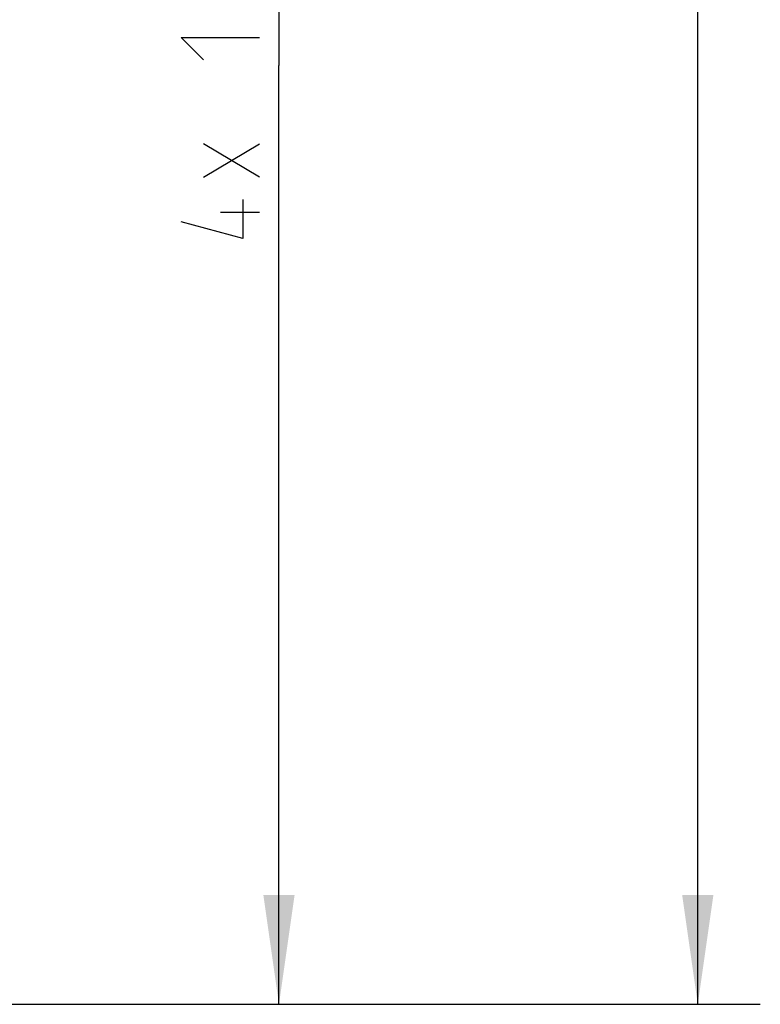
# Model space of a CAD drawing. Header units: millimetres. Extents: x 0 to 420, y 0 to 297.
# Tile 82 of 212: x 201 to 225, y 191 to 222. Entities that reach past the tile are written whole.
import ezdxf

# ---------------------------------------------------------------- set-up
doc = ezdxf.new("R2010")
doc.units = ezdxf.units.MM
doc.header["$LTSCALE"] = 23.1
doc.layers.get('0').update_dxf_attribs({"linetype": 'CONTINUOUS'})
doc.layers.add('DIM_PILOTEES', color=7, linetype='CONTINUOUS')
doc.styles.get("Standard").update_dxf_attribs({"font": 'txt', "width": 0.7})
doc.dimstyles.new('DIMSTYLE_3', dxfattribs={"dimtxt": 2.5, "dimasz": 3.5, "dimexe": 2, "dimexo": 0, "dimtad": 1, "dimdec": 0, "dimlfac": 2, "dimdsep": 46, "dimtxsty": 'Standard', "dimblk": '_FILLED', "dimblk1": '_FILLED', "dimblk2": '_FILLED', "dimcen": 0.09, "dimazin": 2, "dimtp": 0.5, "dimtm": 0.5, "dimtfac": 1, "dimtdec": 0, "dimtofl": 0, "dimtmove": 0, "dimatfit": 3, "dimldrblk": '_FILLED', "dimfxl": 0, "dimtolj": 1, "dimarcsym": 0})

# ---------------------------------------------------------------- blocks, each defined once
blk = doc.blocks.new('_FILLED')
at = {"color": 0, "linetype": 'ByBlock'}
blk.add_solid([(0, 0), (-1, 0.1429), (-1, -0.1429)], dxfattribs=at)
blk = doc.blocks.new('*D4')
at = {"layer": 'DIM_PILOTEES', "color": 2, "linetype": 'Continuous'}
for p, q in [((199.519, 250.582), (211.339, 250.582)), ((209.339, 250.582), (209.339, 220.557)), ((209.339, 190.532), (209.339, 220.557)), ((199.072, 190.532), (211.339, 190.532))]:
    blk.add_line(p, q, dxfattribs=at)
at = {"layer": 'DIM_PILOTEES', "color": 2, "linetype": 'Continuous', "xscale": 3.5, "yscale": 3.5, "zscale": 3.5}
for p, rotation in [((209.339, 250.582), 90), ((209.339, 190.532), 270)]:
    blk.add_blockref('_FILLED', p, dxfattribs=dict(at, rotation=rotation))
at = {"layer": 'DIM_PILOTEES', "color": 2, "linetype": 'Continuous', "insert": (206.214, 220.557), "char_height": 2.5, "width": 16.60714, "attachment_point": 2, "rotation": 90, "line_spacing_factor": 0.9}
blk.add_mtext('{\\ftxt;\\W0.0001;\\H0.0001;\\~}{\\ftxt;\\W2.2857142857;\\H2.5; }{\\ftxt;\\W0.0001;\\H0.0001;\\~}{\\ftxt;\\W0.0001;\\H0.0001;\\~}{\\ftxt;\\W2.1428571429;\\H2.5; }{\\ftxt;\\W0.0001;\\H0.0001;\\~}', dxfattribs=at)
blk = doc.blocks.new('*D5')
at = {"layer": 'DIM_PILOTEES', "color": 2, "linetype": 'Continuous'}
for p, q in [((185.269, 267.082), (224.739, 267.082)), ((222.739, 267.082), (222.739, 228.807)), ((222.739, 190.532), (222.739, 228.807)), ((199.072, 190.532), (224.739, 190.532))]:
    blk.add_line(p, q, dxfattribs=at)
at = {"layer": 'DIM_PILOTEES', "color": 2, "linetype": 'Continuous', "xscale": 3.5, "yscale": 3.5, "zscale": 3.5}
for p, rotation in [((222.739, 267.082), 90), ((222.739, 190.532), 270)]:
    blk.add_blockref('_FILLED', p, dxfattribs=dict(at, rotation=rotation))
at = {"layer": 'DIM_PILOTEES', "color": 2, "linetype": 'Continuous', "insert": (219.614, 228.807), "char_height": 2.5, "width": 16.07143, "attachment_point": 2, "rotation": 90, "line_spacing_factor": 0.9}
blk.add_mtext('{\\ftxt;\\W0.0001;\\H0.0001;\\~}{\\ftxt;\\W2.2857142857;\\H2.5; }{\\ftxt;\\W0.0001;\\H0.0001;\\~}{\\ftxt;\\W0.0001;\\H0.0001;\\~}{\\ftxt;\\W2.0;\\H2.5; }{\\ftxt;\\W0.0001;\\H0.0001;\\~}', dxfattribs=at)

msp = doc.modelspace()

# ---------------------------------------------------------------- linework, layer by layer
at = {"layer": 'DIM_PILOTEES', "color": 2, "linetype": 'Continuous'}
for p, q in [((208.7143, 216.9858), (206.9286, 218.0572)), ((206.9286, 216.9858), (208.7143, 218.0572)), ((208.7143, 215.8549), (207.4643, 215.8549))]:
    msp.add_line(p, q, dxfattribs=at)
for points in [[(206.9286, 220.7358), (206.2143, 221.4501), (208.7143, 221.4501)], [(208.1786, 216.2716), (208.1786, 215.0216), (206.2143, 215.5573)]]:
    msp.add_lwpolyline(points, dxfattribs=at)

# ---------------------------------------------------------------- dimensions: what is measured, and where the dimension line sits
for base, p1, p2, angle, text, picture, middle in [((222.7392, 267.0823), (199.0717, 190.5323), (185.269, 267.0823), 90, '{\\ftxt;\\W0.0001;\\H0.0001;\\~}{\\ftxt;\\W2.2857142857;\\H2.5; }{\\ftxt;\\W0.0001;\\H0.0001;\\~}{\\ftxt;\\W0.0001;\\H0.0001;\\~}{\\ftxt;\\W2.0;\\H2.5; }{\\ftxt;\\W0.0001;\\H0.0001;\\~}', '*D5', (222.7392, 229.1644)), ((209.3393, 190.5323), (199.519, 250.5823), (199.0717, 190.5323), 270, '{\\ftxt;\\W0.0001;\\H0.0001;\\~}{\\ftxt;\\W2.2857142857;\\H2.5; }{\\ftxt;\\W0.0001;\\H0.0001;\\~}{\\ftxt;\\W0.0001;\\H0.0001;\\~}{\\ftxt;\\W2.1428571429;\\H2.5; }{\\ftxt;\\W0.0001;\\H0.0001;\\~}', '*D4', (209.3393, 220.7358))]:
    dim = msp.add_linear_dim(base=base, p1=p1, p2=p2, angle=angle, text=text, dimstyle='DIMSTYLE_3', dxfattribs=at)
    dim.commit()
    dim.dimension.update_dxf_attribs({"geometry": picture, "text_midpoint": middle, "dimtype": 160})

doc.saveas('drawing.dxf')
